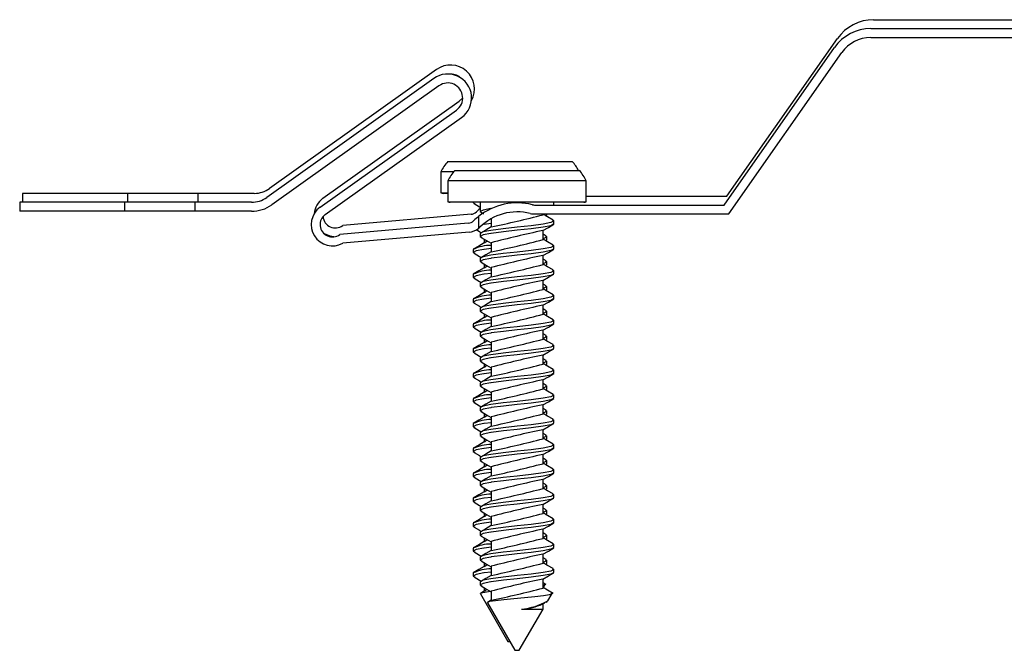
# Model space of a CAD drawing. Header units: inches. Extents: x 0.5 to 19.2, y -4 to 10.7.
# Tile 2 of 13: x 6.2 to 7.3, y -4 to -3.3. Entities that reach past the tile are written whole.
import ezdxf

# ---------------------------------------------------------------- set-up
doc = ezdxf.new("R2010")
doc.units = ezdxf.units.IN
doc.header["$MEASUREMENT"] = 0

msp = doc.modelspace()

# ---------------------------------------------------------------- linework, layer by layer
at = {"color": 7, "linetype": 'Continuous', "lineweight": 25}
for p, q in [((7.15516622, -3.30987118), (8.35004811, -3.30987118)), ((7.15197181, -3.31987118), (8.3468537, -3.31987118)), ((6.99162965, -3.50672158), (7.11472462, -3.33092375)), ((7.15197181, -3.32987118), (8.3468537, -3.32987118)), ((6.98843524, -3.51672158), (7.11153021, -3.34092375)), ((6.99364091, -3.52672158), (7.11972173, -3.34665951)), ((6.66787276, -3.36546508), (6.48160248, -3.49825028)), ((6.66467835, -3.37546508), (6.47840807, -3.50825028)), ((6.67048306, -3.38360789), (6.48421278, -3.51639309)), ((6.54113211, -3.50919166), (6.69310268, -3.40085745)), ((6.69310268, -3.40085745), (6.69692713, -3.39706717)), ((6.5379377, -3.51919166), (6.68990827, -3.41085745)), ((6.54374241, -3.52733447), (6.69571298, -3.41900026)), ((6.680342, -3.46820486), (6.81915152, -3.46820486)), ((6.67263947, -3.47978071), (6.67263947, -3.50310876)), ((6.68673852, -3.47978071), (6.67263947, -3.47978071)), ((6.68816114, -3.47820486), (6.82697066, -3.47820486)), ((6.68045862, -3.48978071), (6.68045862, -3.51310876)), ((6.83467319, -3.48978071), (6.68045862, -3.48978071)), ((6.83467319, -3.51310876), (6.83467319, -3.48978071)), ((6.20615047, -3.50370486), (6.20615047, -3.51370486)), ((6.3230796, -3.50370486), (6.20615047, -3.50370486)), ((6.3230796, -3.50370486), (6.3230796, -3.51370486)), ((6.40181976, -3.50370486), (6.3230796, -3.50370486)), ((6.40181976, -3.51370486), (6.40181976, -3.50370486)), ((6.46455401, -3.50370486), (6.40181976, -3.50370486)), ((6.67263947, -3.50310876), (6.68045862, -3.50310876)), ((6.68045862, -3.50370486), (6.67524676, -3.50370486)), ((6.68045862, -3.51310876), (6.83467319, -3.51310876)), ((6.83467319, -3.50672158), (6.99162965, -3.50672158)), ((6.20295606, -3.51370486), (6.20295606, -3.52370486)), ((6.31988519, -3.51370486), (6.20295606, -3.51370486)), ((6.31988519, -3.52370486), (6.20295606, -3.52370486)), ((6.31988519, -3.51370486), (6.31988519, -3.52370486)), ((6.39862535, -3.51370486), (6.31988519, -3.51370486)), ((6.39862535, -3.52370486), (6.31988519, -3.52370486)), ((6.39862535, -3.52370486), (6.39862535, -3.51370486)), ((6.4613596, -3.51370486), (6.39862535, -3.51370486)), ((6.4613596, -3.52370486), (6.39862535, -3.52370486)), ((6.83206589, -3.51370486), (6.6830659, -3.51370486)), ((6.70874676, -3.51370486), (6.70874676, -3.51412153)), ((6.7165659, -3.51370486), (6.7165659, -3.52064931)), ((6.7165659, -3.52064931), (6.7165659, -3.52412153)), ((6.77710548, -3.51672158), (6.98843524, -3.51672158)), ((6.7985659, -3.51672158), (6.7985659, -3.51370486)), ((6.70630289, -3.52707984), (6.56313718, -3.53962768)), ((6.71476708, -3.54263525), (6.71476708, -3.52930374)), ((6.71737719, -3.52503796), (6.72007278, -3.52662739)), ((6.7285659, -3.53205594), (6.7285659, -3.54119677)), ((6.77710548, -3.52672158), (6.99364091, -3.52672158)), ((6.7865659, -3.52760999), (6.7865659, -3.52672158)), ((6.78967338, -3.52884655), (6.79069325, -3.52824687)), ((6.79074676, -3.52801042), (6.79074676, -3.52672158)), ((6.7985659, -3.53801042), (6.7985659, -3.5345382)), ((6.70310847, -3.53707984), (6.55994277, -3.54962768)), ((6.7865659, -3.55538777), (6.7865659, -3.54527333)), ((6.70398158, -3.54704165), (6.56322334, -3.55937849)), ((6.7165659, -3.54842709), (6.7165659, -3.55189931)), ((6.72074676, -3.55480258), (6.72074676, -3.55897455)), ((6.78995929, -3.55141297), (6.7865659, -3.5494121)), ((6.78967338, -3.55662432), (6.79069325, -3.55602465)), ((6.79074676, -3.5557882), (6.79074676, -3.55231598)), ((6.70874676, -3.56620486), (6.70874676, -3.56967709)), ((6.7285659, -3.55882751), (6.7285659, -3.56897455)), ((6.7985659, -3.5657882), (6.7985659, -3.56231598)), ((6.7165659, -3.57620486), (6.7165659, -3.57967709)), ((6.7865659, -3.58316555), (6.7865659, -3.57305111)), ((6.78995929, -3.57919075), (6.7865659, -3.57718987)), ((6.72074676, -3.58258035), (6.72074676, -3.58675233)), ((6.7285659, -3.58660529), (6.7285659, -3.59675233)), ((6.78967338, -3.5844021), (6.79069325, -3.58380243)), ((6.79074676, -3.58356598), (6.79074676, -3.58009375)), ((6.7985659, -3.59356598), (6.7985659, -3.59009375)), ((6.70874676, -3.59398264), (6.70874676, -3.59745486)), ((6.7865659, -3.61094333), (6.7865659, -3.60082889)), ((6.7165659, -3.60398264), (6.7165659, -3.60745486)), ((6.72074676, -3.61035813), (6.72074676, -3.6145301)), ((6.78995929, -3.60696852), (6.7865659, -3.60496765)), ((6.78967338, -3.61217988), (6.79069325, -3.6115802)), ((6.79074676, -3.61134375), (6.79074676, -3.60787153)), ((6.70874676, -3.62176042), (6.70874676, -3.62523264)), ((6.7285659, -3.61438307), (6.7285659, -3.6245301)), ((6.7985659, -3.62134375), (6.7985659, -3.61787153)), ((6.7165659, -3.63176042), (6.7165659, -3.63523264)), ((6.7865659, -3.63872111), (6.7865659, -3.62860667)), ((6.78995929, -3.6347463), (6.7865659, -3.63274543)), ((6.72074676, -3.63813591), (6.72074676, -3.64230788)), ((6.7285659, -3.64216084), (6.7285659, -3.65230788)), ((6.78967338, -3.63995766), (6.79069325, -3.63935798)), ((6.79074676, -3.63912153), (6.79074676, -3.63564931)), ((6.70874676, -3.6495382), (6.70874676, -3.65301042)), ((6.7985659, -3.64912153), (6.7985659, -3.64564931)), ((6.7165659, -3.6595382), (6.7165659, -3.66301042)), ((6.72074676, -3.66591369), (6.72074676, -3.67008566)), ((6.7865659, -3.66649888), (6.7865659, -3.65638445)), ((6.78995929, -3.66252408), (6.7865659, -3.66052321)), ((6.79074676, -3.66689931), (6.79074676, -3.66342709)), ((6.70874676, -3.67731598), (6.70874676, -3.6807882)), ((6.7285659, -3.66993862), (6.7285659, -3.68008566)), ((6.78967338, -3.66773544), (6.79069325, -3.66713576)), ((6.7985659, -3.67689931), (6.7985659, -3.67342709)), ((6.7165659, -3.68731598), (6.7165659, -3.6907882)), ((6.7865659, -3.69427666), (6.7865659, -3.68416222)), ((6.78995929, -3.69030186), (6.7865659, -3.68830098)), ((6.72074676, -3.69369146), (6.72074676, -3.69786344)), ((6.7285659, -3.6977164), (6.7285659, -3.70786344)), ((6.78967338, -3.69551321), (6.79069325, -3.69491354)), ((6.79074676, -3.69467709), (6.79074676, -3.69120486)), ((6.70874676, -3.70509375), (6.70874676, -3.70856598)), ((6.7985659, -3.70467709), (6.7985659, -3.70120486)), ((6.7165659, -3.71509375), (6.7165659, -3.71856598)), ((6.72074676, -3.72146924), (6.72074676, -3.72564121)), ((6.7865659, -3.72205444), (6.7865659, -3.71194)), ((6.78995929, -3.71807964), (6.7865659, -3.71607876)), ((6.79074676, -3.72245486), (6.79074676, -3.71898264)), ((6.70874676, -3.73287153), (6.70874676, -3.73634375)), ((6.7285659, -3.72549418), (6.7285659, -3.73564121)), ((6.78967338, -3.72329099), (6.79069325, -3.72269131)), ((6.7985659, -3.73245486), (6.7985659, -3.72898264)), ((6.7165659, -3.74287153), (6.7165659, -3.74634375)), ((6.7865659, -3.74983222), (6.7865659, -3.73971778)), ((6.78995929, -3.74585741), (6.7865659, -3.74385654)), ((6.72074676, -3.74924702), (6.72074676, -3.75341899)), ((6.7285659, -3.75327196), (6.7285659, -3.76341899)), ((6.78967338, -3.75106877), (6.79069325, -3.75046909)), ((6.79074676, -3.75023264), (6.79074676, -3.74676042)), ((6.70874676, -3.76064931), (6.70874676, -3.76412153)), ((6.7985659, -3.76023264), (6.7985659, -3.75676042)), ((6.7165659, -3.77064931), (6.7165659, -3.77412153)), ((6.7865659, -3.77760999), (6.7865659, -3.76749556)), ((6.78995929, -3.77363519), (6.7865659, -3.77163432)), ((6.79074676, -3.77801042), (6.79074676, -3.7745382)), ((6.72074676, -3.7770248), (6.72074676, -3.78119677)), ((6.7285659, -3.78104973), (6.7285659, -3.79119677)), ((6.78967338, -3.77884655), (6.79069325, -3.77824687)), ((6.7985659, -3.78801042), (6.7985659, -3.7845382)), ((6.70874676, -3.78842709), (6.70874676, -3.79189931)), ((6.7165659, -3.79842709), (6.7165659, -3.80189931)), ((6.7865659, -3.80538777), (6.7865659, -3.79527333)), ((6.72074676, -3.80480258), (6.72074676, -3.80897455)), ((6.7285659, -3.80882751), (6.7285659, -3.81897455)), ((6.78995929, -3.80141297), (6.7865659, -3.7994121)), ((6.78967338, -3.80662432), (6.79069325, -3.80602465)), ((6.79074676, -3.8057882), (6.79074676, -3.80231598)), ((6.70874676, -3.81620486), (6.70874676, -3.81967709)), ((6.7985659, -3.8157882), (6.7985659, -3.81231598)), ((6.7165659, -3.82620486), (6.7165659, -3.82967709)), ((6.7865659, -3.83316555), (6.7865659, -3.82305111)), ((6.78995929, -3.82919075), (6.7865659, -3.82718987)), ((6.79074676, -3.83356598), (6.79074676, -3.83009375)), ((6.72074676, -3.83258035), (6.72074676, -3.83675233)), ((6.7285659, -3.83660529), (6.7285659, -3.84675233)), ((6.78967338, -3.8344021), (6.79069325, -3.83380243)), ((6.7985659, -3.84356598), (6.7985659, -3.84009375)), ((6.70874676, -3.84398264), (6.70874676, -3.84745486)), ((6.7865659, -3.86094333), (6.7865659, -3.85082889)), ((6.7165659, -3.85398264), (6.7165659, -3.85745486)), ((6.72074676, -3.86035813), (6.72074676, -3.8645301)), ((6.7285659, -3.86438307), (6.7285659, -3.8745301)), ((6.78995929, -3.85696852), (6.7865659, -3.85496765)), ((6.78967338, -3.86217988), (6.79069325, -3.8615802)), ((6.79074676, -3.86134375), (6.79074676, -3.85787153)), ((6.70874676, -3.87176042), (6.70874676, -3.87523264)), ((6.7985659, -3.87134375), (6.7985659, -3.86787153)), ((6.7165659, -3.88176042), (6.7165659, -3.88523264)), ((6.7865659, -3.88872111), (6.7865659, -3.87860667)), ((6.78995929, -3.8847463), (6.7865659, -3.88274543)), ((6.79074676, -3.88912153), (6.79074676, -3.88564931)), ((6.72074676, -3.88813591), (6.72074676, -3.89230788)), ((6.7285659, -3.89216084), (6.7285659, -3.90230788)), ((6.78967338, -3.88995766), (6.79069325, -3.88935798)), ((6.7985659, -3.89912153), (6.7985659, -3.89564931)), ((6.70874676, -3.8995382), (6.70874676, -3.90301042)), ((6.7865659, -3.91649888), (6.7865659, -3.90638445)), ((6.7165659, -3.9095382), (6.7165659, -3.91301042)), ((6.72074676, -3.91591369), (6.72074676, -3.92008566)), ((6.78995929, -3.91252408), (6.7865659, -3.91052321)), ((6.78967338, -3.91773544), (6.79069325, -3.91713576)), ((6.79074676, -3.91689931), (6.79074676, -3.91342709)), ((6.70874676, -3.92731598), (6.70874676, -3.9307882)), ((6.7285659, -3.91993862), (6.7285659, -3.93008566)), ((6.7985659, -3.92689931), (6.7985659, -3.92342709)), ((6.7165659, -3.93731598), (6.7165659, -3.9407882)), ((6.7865659, -3.94427666), (6.7865659, -3.93416222)), ((6.78995929, -3.94030186), (6.7865659, -3.93830098)), ((6.78682226, -3.94381835), (6.78890787, -3.94020595)), ((6.71669032, -3.95077956), (6.74724676, -4.00370486)), ((6.72083037, -3.94781425), (6.71676164, -3.95020777)), ((6.72074676, -3.94369146), (6.72074676, -3.94786344)), ((6.7285659, -3.9477164), (6.7285659, -3.95786344)), ((6.79187056, -3.95861759), (6.79672702, -3.95020595)), ((6.72450947, -3.96077956), (6.7550659, -4.01370486)), ((6.72864951, -3.95781425), (6.72458078, -3.96020777)), ((6.78645864, -3.96200311), (6.78843942, -3.96083775)), ((6.7865659, -3.96780552), (6.7865659, -3.96194)), ((6.79014137, -3.95983643), (6.79120358, -3.9592115)), ((6.7600659, -4.01370486), (6.7865659, -3.96780552)), ((6.76268585, -3.96780552), (6.7865659, -3.96780552)), ((6.74724676, -4.00370486), (6.7492924, -4.00370486)), ((6.7550659, -4.01370486), (6.7600659, -4.01370486))]:
    msp.add_line(p, q, dxfattribs=at)
at = {"color": 7, "linetype": 'Continuous', "lineweight": 25, "flags": 128}
for points in [[(6.70948831, -3.51370486), (6.70874676, -3.51412153), (6.71037522, -3.51503654)], [(6.70955805, -3.51503796), (6.71567543, -3.51864503), (6.7165659, -3.5191745)], [(6.7288401, -3.52064931), (6.72844252, -3.52071053), (6.71974898, -3.522333), (6.7165659, -3.52412153), (6.71819436, -3.52503654)], [(6.79696123, -3.53363655), (6.7985659, -3.5345382), (6.79538283, -3.53632672), (6.78668929, -3.53794919), (6.77314695, -3.53978531), (6.7575659, -3.54148264), (6.74198485, -3.54317997), (6.72844252, -3.54501609), (6.71974898, -3.54663856), (6.7165659, -3.54842709)], [(6.79777843, -3.53363519), (6.79166378, -3.53002975), (6.7865659, -3.52699929)], [(6.71186459, -3.54417577), (6.71567543, -3.54642281), (6.71766742, -3.54760723)], [(6.79814247, -3.53824834), (6.79538283, -3.53979895), (6.78668929, -3.54142142), (6.77314695, -3.54325753), (6.7575659, -3.54495486), (6.74224785, -3.54662044), (6.7288401, -3.54842709), (6.72844252, -3.54848831), (6.71974898, -3.55011078), (6.7165659, -3.55189931), (6.71819436, -3.55281432)], [(6.72864951, -3.54114759), (6.72262645, -3.54469077), (6.71660155, -3.54823408)], [(6.7285659, -3.53741043), (6.72102096, -3.53842709), (6.72065411, -3.53848358)], [(6.78645864, -3.54533644), (6.79248365, -3.54179173), (6.79851239, -3.53824687)], [(6.55312214, -3.55226518), (6.54899175, -3.55157963), (6.54266746, -3.54892552)], [(6.71737719, -3.55281574), (6.72349457, -3.55642281), (6.7285659, -3.5594382)], [(6.72108975, -3.55900419), (6.7229982, -3.55748813), (6.724583, -3.55706998)], [(6.78914209, -3.55141433), (6.79074676, -3.55231598), (6.78756368, -3.5541045), (6.7865659, -3.55429072)], [(6.79777843, -3.56141297), (6.79166378, -3.55780753), (6.7865659, -3.55477707)], [(6.7285659, -3.56518821), (6.72102096, -3.56620486), (6.72062337, -3.56626609), (6.71192983, -3.56788856), (6.70874676, -3.56967709), (6.71037522, -3.57059209)], [(6.72083037, -3.55892536), (6.71480731, -3.56246855), (6.7087824, -3.56601186)], [(6.79696123, -3.56141433), (6.7985659, -3.56231598), (6.79538283, -3.5641045), (6.78668929, -3.56572697), (6.77314695, -3.56756309), (6.7575659, -3.56926042), (6.74198485, -3.57095775), (6.72844252, -3.57279387), (6.71974898, -3.57441634), (6.7165659, -3.57620486)], [(6.79814247, -3.56602612), (6.79538283, -3.56757672), (6.78668929, -3.56919919), (6.77314695, -3.57103531), (6.7575659, -3.57273264), (6.74224785, -3.57439821), (6.7288401, -3.57620486), (6.72844252, -3.57626609), (6.71974898, -3.57788856), (6.7165659, -3.57967709), (6.71819436, -3.58059209)], [(6.78645864, -3.57311422), (6.79248365, -3.56956951), (6.79851239, -3.56602465)], [(6.70955805, -3.57059351), (6.71567543, -3.57420058), (6.71766742, -3.57538501)], [(6.72864951, -3.56892536), (6.72262645, -3.57246855), (6.71660155, -3.57601186)], [(6.72083037, -3.58670314), (6.71480731, -3.59024633), (6.7087824, -3.59378964)], [(6.79696123, -3.58919211), (6.7985659, -3.59009375), (6.79538283, -3.59188228), (6.78668929, -3.59350475), (6.77314695, -3.59534086), (6.7575659, -3.5970382), (6.74198485, -3.59873553), (6.72844252, -3.60057164), (6.71974898, -3.60219411), (6.7165659, -3.60398264)], [(6.71737719, -3.58059351), (6.72349457, -3.58420058), (6.7285659, -3.58721598)], [(6.72108975, -3.58678197), (6.7229982, -3.58526591), (6.724583, -3.58484775)], [(6.78914209, -3.57919211), (6.79074676, -3.58009375), (6.78756368, -3.58188228), (6.7865659, -3.5820685)], [(6.79777843, -3.58919075), (6.79166378, -3.58558531), (6.7865659, -3.58255485)], [(6.7285659, -3.59296599), (6.72102096, -3.59398264), (6.72062337, -3.59404387), (6.71192983, -3.59566634), (6.70874676, -3.59745486), (6.71037522, -3.59836987)], [(6.70955805, -3.59837129), (6.71567543, -3.60197836), (6.71766742, -3.60316279)], [(6.79814247, -3.5938039), (6.79538283, -3.5953545), (6.78668929, -3.59697697), (6.77314695, -3.59881309), (6.7575659, -3.60051042), (6.74224785, -3.60217599), (6.7288401, -3.60398264), (6.72844252, -3.60404387), (6.71974898, -3.60566634), (6.7165659, -3.60745486), (6.71819436, -3.60836987)], [(6.72864951, -3.59670314), (6.72262645, -3.60024633), (6.71660155, -3.60378964)], [(6.78645864, -3.600892), (6.79248365, -3.59734728), (6.79851239, -3.59380243)], [(6.71737719, -3.60837129), (6.72349457, -3.61197836), (6.7285659, -3.61499375)], [(6.78914209, -3.60696989), (6.79074676, -3.60787153), (6.78756368, -3.60966006), (6.7865659, -3.60984627)], [(6.79777843, -3.61696852), (6.79166378, -3.61336308), (6.7865659, -3.61033262)], [(6.7285659, -3.62074376), (6.72102096, -3.62176042), (6.72062337, -3.62182164), (6.71192983, -3.62344411), (6.70874676, -3.62523264), (6.71037522, -3.62614765)], [(6.72083037, -3.61448092), (6.71480731, -3.61802411), (6.7087824, -3.62156742)], [(6.79696123, -3.61696989), (6.7985659, -3.61787153), (6.79538283, -3.61966006), (6.78668929, -3.62128253), (6.77314695, -3.62311864), (6.7575659, -3.62481598), (6.74198485, -3.62651331), (6.72844252, -3.62834942), (6.71974898, -3.62997189), (6.7165659, -3.63176042)], [(6.79814247, -3.62158168), (6.79538283, -3.62313228), (6.78668929, -3.62475475), (6.77314695, -3.62659086), (6.7575659, -3.6282882), (6.74224785, -3.62995377), (6.7288401, -3.63176042), (6.72844252, -3.63182164), (6.71974898, -3.63344411), (6.7165659, -3.63523264), (6.71819436, -3.63614765)], [(6.72108975, -3.61455975), (6.7229982, -3.61304369), (6.724583, -3.61262553)], [(6.78645864, -3.62866977), (6.79248365, -3.62512506), (6.79851239, -3.6215802)], [(6.70955805, -3.62614907), (6.71567543, -3.62975614), (6.71766742, -3.63094057)], [(6.72864951, -3.62448092), (6.72262645, -3.62802411), (6.71660155, -3.63156742)], [(6.72083037, -3.6422587), (6.71480731, -3.64580189), (6.7087824, -3.6493452)], [(6.79696123, -3.64474767), (6.7985659, -3.64564931), (6.79538283, -3.64743784), (6.78668929, -3.64906031), (6.77314695, -3.65089642), (6.7575659, -3.65259375), (6.74198485, -3.65429109), (6.72844252, -3.6561272), (6.71974898, -3.65774967), (6.7165659, -3.6595382)], [(6.71737719, -3.63614907), (6.72349457, -3.63975614), (6.7285659, -3.64277153)], [(6.72108975, -3.64233753), (6.7229982, -3.64082147), (6.724583, -3.64040331)], [(6.78914209, -3.63474767), (6.79074676, -3.63564931), (6.78756368, -3.63743784), (6.7865659, -3.63762405)], [(6.79777843, -3.6447463), (6.79166378, -3.64114086), (6.7865659, -3.6381104)], [(6.7285659, -3.64852154), (6.72102096, -3.6495382), (6.72062337, -3.64959942), (6.71192983, -3.65122189), (6.70874676, -3.65301042), (6.71037522, -3.65392543)], [(6.70955805, -3.65392685), (6.71567543, -3.65753392), (6.71766742, -3.65871835)], [(6.79814247, -3.64935945), (6.79538283, -3.65091006), (6.78668929, -3.65253253), (6.77314695, -3.65436864), (6.7575659, -3.65606598), (6.74224785, -3.65773155), (6.7288401, -3.6595382), (6.72844252, -3.65959942), (6.71974898, -3.66122189), (6.7165659, -3.66301042), (6.71819436, -3.66392543)], [(6.72864951, -3.6522587), (6.72262645, -3.65580189), (6.71660155, -3.6593452)], [(6.78645864, -3.65644755), (6.79248365, -3.65290284), (6.79851239, -3.64935798)], [(6.71737719, -3.66392685), (6.72349457, -3.66753392), (6.7285659, -3.67054931)], [(6.78914209, -3.66252544), (6.79074676, -3.66342709), (6.78756368, -3.66521561), (6.7865659, -3.66540183)], [(6.79777843, -3.67252408), (6.79166378, -3.66891864), (6.7865659, -3.66588818)], [(6.7285659, -3.67629932), (6.72102096, -3.67731598), (6.72062337, -3.6773772), (6.71192983, -3.67899967), (6.70874676, -3.6807882), (6.71037522, -3.68170321)], [(6.72083037, -3.67003647), (6.71480731, -3.67357966), (6.7087824, -3.67712297)], [(6.79696123, -3.67252544), (6.7985659, -3.67342709), (6.79538283, -3.67521561), (6.78668929, -3.67683808), (6.77314695, -3.6786742), (6.7575659, -3.68037153), (6.74198485, -3.68206886), (6.72844252, -3.68390498), (6.71974898, -3.68552745), (6.7165659, -3.68731598)], [(6.79814247, -3.67713723), (6.79538283, -3.67868784), (6.78668929, -3.68031031), (6.77314695, -3.68214642), (6.7575659, -3.68384375), (6.74224785, -3.68550933), (6.7288401, -3.68731598), (6.72844252, -3.6873772), (6.71974898, -3.68899967), (6.7165659, -3.6907882), (6.71819436, -3.69170321)], [(6.72108975, -3.6701153), (6.7229982, -3.66859924), (6.724583, -3.66818109)], [(6.78645864, -3.68422533), (6.79248365, -3.68068062), (6.79851239, -3.67713576)], [(6.70955805, -3.68170463), (6.71567543, -3.68531169), (6.71766742, -3.68649612)], [(6.72864951, -3.68003647), (6.72262645, -3.68357966), (6.71660155, -3.68712297)], [(6.72083037, -3.69781425), (6.71480731, -3.70135744), (6.7087824, -3.70490075)], [(6.71737719, -3.69170463), (6.72349457, -3.69531169), (6.7285659, -3.69832709)], [(6.72108975, -3.69789308), (6.7229982, -3.69637702), (6.724583, -3.69595887)], [(6.78914209, -3.69030322), (6.79074676, -3.69120486), (6.78756368, -3.69299339), (6.7865659, -3.69317961)], [(6.79777843, -3.70030186), (6.79166378, -3.69669642), (6.7865659, -3.69366596)], [(6.7285659, -3.7040771), (6.72102096, -3.70509375), (6.72062337, -3.70515498), (6.71192983, -3.70677745), (6.70874676, -3.70856598), (6.71037522, -3.70948098)], [(6.70955805, -3.7094824), (6.71567543, -3.71308947), (6.71766742, -3.7142739)], [(6.79696123, -3.70030322), (6.7985659, -3.70120486), (6.79538283, -3.70299339), (6.78668929, -3.70461586), (6.77314695, -3.70645198), (6.7575659, -3.70814931), (6.74198485, -3.70984664), (6.72844252, -3.71168276), (6.71974898, -3.71330523), (6.7165659, -3.71509375)], [(6.79814247, -3.70491501), (6.79538283, -3.70646561), (6.78668929, -3.70808808), (6.77314695, -3.7099242), (6.7575659, -3.71162153), (6.74224785, -3.7132871), (6.7288401, -3.71509375), (6.72844252, -3.71515498), (6.71974898, -3.71677745), (6.7165659, -3.71856598), (6.71819436, -3.71948098)], [(6.72864951, -3.70781425), (6.72262645, -3.71135744), (6.71660155, -3.71490075)], [(6.78645864, -3.71200311), (6.79248365, -3.70845839), (6.79851239, -3.70491354)], [(6.71737719, -3.7194824), (6.72349457, -3.72308947), (6.7285659, -3.72610487)], [(6.78914209, -3.718081), (6.79074676, -3.71898264), (6.78756368, -3.72077117), (6.7865659, -3.72095738)], [(6.79777843, -3.72807964), (6.79166378, -3.7244742), (6.7865659, -3.72144373)], [(6.7285659, -3.73185487), (6.72102096, -3.73287153), (6.72062337, -3.73293276), (6.71192983, -3.73455523), (6.70874676, -3.73634375), (6.71037522, -3.73725876)], [(6.72083037, -3.72559203), (6.71480731, -3.72913522), (6.7087824, -3.73267853)], [(6.79696123, -3.728081), (6.7985659, -3.72898264), (6.79538283, -3.73077117), (6.78668929, -3.73239364), (6.77314695, -3.73422975), (6.7575659, -3.73592709), (6.74198485, -3.73762442), (6.72844252, -3.73946053), (6.71974898, -3.741083), (6.7165659, -3.74287153)], [(6.79814247, -3.73269279), (6.79538283, -3.73424339), (6.78668929, -3.73586586), (6.77314695, -3.73770198), (6.7575659, -3.73939931), (6.74224785, -3.74106488), (6.7288401, -3.74287153), (6.72844252, -3.74293276), (6.71974898, -3.74455523), (6.7165659, -3.74634375), (6.71819436, -3.74725876)], [(6.72108975, -3.72567086), (6.7229982, -3.7241548), (6.724583, -3.72373664)], [(6.78645864, -3.73978089), (6.79248365, -3.73623617), (6.79851239, -3.73269131)], [(6.70955805, -3.73726018), (6.71567543, -3.74086725), (6.71766742, -3.74205168)], [(6.72864951, -3.73559203), (6.72262645, -3.73913522), (6.71660155, -3.74267853)], [(6.72083037, -3.75336981), (6.71480731, -3.756913), (6.7087824, -3.76045631)], [(6.71737719, -3.74726018), (6.72349457, -3.75086725), (6.7285659, -3.75388264)], [(6.72108975, -3.75344864), (6.7229982, -3.75193258), (6.724583, -3.75151442)], [(6.78914209, -3.74585878), (6.79074676, -3.74676042), (6.78756368, -3.74854895), (6.7865659, -3.74873516)], [(6.79777843, -3.75585741), (6.79166378, -3.75225197), (6.7865659, -3.74922151)], [(6.7285659, -3.75963265), (6.72102096, -3.76064931), (6.72062337, -3.76071053), (6.71192983, -3.762333), (6.70874676, -3.76412153), (6.71037522, -3.76503654)], [(6.70955805, -3.76503796), (6.71567543, -3.76864503), (6.71766742, -3.76982946)], [(6.79696123, -3.75585878), (6.7985659, -3.75676042), (6.79538283, -3.75854895), (6.78668929, -3.76017142), (6.77314695, -3.76200753), (6.7575659, -3.76370486), (6.74198485, -3.7654022), (6.72844252, -3.76723831), (6.71974898, -3.76886078), (6.7165659, -3.77064931)], [(6.79814247, -3.76047056), (6.79538283, -3.76202117), (6.78668929, -3.76364364), (6.77314695, -3.76547975), (6.7575659, -3.76717709), (6.74224785, -3.76884266), (6.7288401, -3.77064931), (6.72844252, -3.77071053), (6.71974898, -3.772333), (6.7165659, -3.77412153), (6.71819436, -3.77503654)], [(6.72864951, -3.76336981), (6.72262645, -3.766913), (6.71660155, -3.77045631)], [(6.78645864, -3.76755866), (6.79248365, -3.76401395), (6.79851239, -3.76046909)], [(6.71737719, -3.77503796), (6.72349457, -3.77864503), (6.7285659, -3.78166042)], [(6.78914209, -3.77363655), (6.79074676, -3.7745382), (6.78756368, -3.77632672), (6.7865659, -3.77651294)], [(6.7285659, -3.78741043), (6.72102096, -3.78842709), (6.72062337, -3.78848831), (6.71192983, -3.79011078), (6.70874676, -3.79189931), (6.71037522, -3.79281432)], [(6.72083037, -3.78114759), (6.71480731, -3.78469077), (6.7087824, -3.78823408)], [(6.79696123, -3.78363655), (6.7985659, -3.7845382), (6.79538283, -3.78632672), (6.78668929, -3.78794919), (6.77314695, -3.78978531), (6.7575659, -3.79148264), (6.74198485, -3.79317997), (6.72844252, -3.79501609), (6.71974898, -3.79663856), (6.7165659, -3.79842709)], [(6.72108975, -3.78122641), (6.7229982, -3.77971036), (6.724583, -3.7792922)], [(6.79777843, -3.78363519), (6.79166378, -3.78002975), (6.7865659, -3.77699929)], [(6.70955805, -3.79281574), (6.71567543, -3.79642281), (6.71766742, -3.79760723)], [(6.79814247, -3.78824834), (6.79538283, -3.78979895), (6.78668929, -3.79142142), (6.77314695, -3.79325753), (6.7575659, -3.79495486), (6.74224785, -3.79662044), (6.7288401, -3.79842709), (6.72844252, -3.79848831), (6.71974898, -3.80011078), (6.7165659, -3.80189931), (6.71819436, -3.80281432)], [(6.72864951, -3.79114759), (6.72262645, -3.79469077), (6.71660155, -3.79823408)], [(6.78645864, -3.79533644), (6.79248365, -3.79179173), (6.79851239, -3.78824687)], [(6.72083037, -3.80892536), (6.71480731, -3.81246855), (6.7087824, -3.81601186)], [(6.71737719, -3.80281574), (6.72349457, -3.80642281), (6.7285659, -3.8094382)], [(6.72108975, -3.80900419), (6.7229982, -3.80748813), (6.724583, -3.80706998)], [(6.78914209, -3.80141433), (6.79074676, -3.80231598), (6.78756368, -3.8041045), (6.7865659, -3.80429072)], [(6.79777843, -3.81141297), (6.79166378, -3.80780753), (6.7865659, -3.80477707)], [(6.7285659, -3.81518821), (6.72102096, -3.81620486), (6.72062337, -3.81626609), (6.71192983, -3.81788856), (6.70874676, -3.81967709), (6.71037522, -3.82059209)], [(6.70955805, -3.82059351), (6.71567543, -3.82420058), (6.71766742, -3.82538501)], [(6.79696123, -3.81141433), (6.7985659, -3.81231598), (6.79538283, -3.8141045), (6.78668929, -3.81572697), (6.77314695, -3.81756309), (6.7575659, -3.81926042), (6.74198485, -3.82095775), (6.72844252, -3.82279387), (6.71974898, -3.82441634), (6.7165659, -3.82620486)], [(6.79814247, -3.81602612), (6.79538283, -3.81757672), (6.78668929, -3.81919919), (6.77314695, -3.82103531), (6.7575659, -3.82273264), (6.74224785, -3.82439821), (6.7288401, -3.82620486), (6.72844252, -3.82626609), (6.71974898, -3.82788856), (6.7165659, -3.82967709), (6.71819436, -3.83059209)], [(6.72864951, -3.81892536), (6.72262645, -3.82246855), (6.71660155, -3.82601186)], [(6.78645864, -3.82311422), (6.79248365, -3.81956951), (6.79851239, -3.81602465)], [(6.71737719, -3.83059351), (6.72349457, -3.83420058), (6.7285659, -3.83721598)], [(6.78914209, -3.82919211), (6.79074676, -3.83009375), (6.78756368, -3.83188228), (6.7865659, -3.8320685)], [(6.72083037, -3.83670314), (6.71480731, -3.84024633), (6.7087824, -3.84378964)], [(6.79696123, -3.83919211), (6.7985659, -3.84009375), (6.79538283, -3.84188228), (6.78668929, -3.84350475), (6.77314695, -3.84534086), (6.7575659, -3.8470382), (6.74198485, -3.84873553), (6.72844252, -3.85057164), (6.71974898, -3.85219411), (6.7165659, -3.85398264)], [(6.72108975, -3.83678197), (6.7229982, -3.83526591), (6.724583, -3.83484775)], [(6.79777843, -3.83919075), (6.79166378, -3.83558531), (6.7865659, -3.83255485)], [(6.7285659, -3.84296599), (6.72102096, -3.84398264), (6.72062337, -3.84404387), (6.71192983, -3.84566634), (6.70874676, -3.84745486), (6.71037522, -3.84836987)], [(6.70955805, -3.84837129), (6.71567543, -3.85197836), (6.71766742, -3.85316279)], [(6.79814247, -3.8438039), (6.79538283, -3.8453545), (6.78668929, -3.84697697), (6.77314695, -3.84881309), (6.7575659, -3.85051042), (6.74224785, -3.85217599), (6.7288401, -3.85398264), (6.72844252, -3.85404387), (6.71974898, -3.85566634), (6.7165659, -3.85745486), (6.71819436, -3.85836987)], [(6.72864951, -3.84670314), (6.72262645, -3.85024633), (6.71660155, -3.85378964)], [(6.78645864, -3.850892), (6.79248365, -3.84734728), (6.79851239, -3.84380243)], [(6.72083037, -3.86448092), (6.71480731, -3.86802411), (6.7087824, -3.87156742)], [(6.71737719, -3.85837129), (6.72349457, -3.86197836), (6.7285659, -3.86499375)], [(6.72108975, -3.86455975), (6.7229982, -3.86304369), (6.724583, -3.86262553)], [(6.78914209, -3.85696989), (6.79074676, -3.85787153), (6.78756368, -3.85966006), (6.7865659, -3.85984627)], [(6.79777843, -3.86696852), (6.79166378, -3.86336308), (6.7865659, -3.86033262)], [(6.7285659, -3.87074376), (6.72102096, -3.87176042), (6.72062337, -3.87182164), (6.71192983, -3.87344411), (6.70874676, -3.87523264), (6.71037522, -3.87614765)], [(6.79696123, -3.86696989), (6.7985659, -3.86787153), (6.79538283, -3.86966006), (6.78668929, -3.87128253), (6.77314695, -3.87311864), (6.7575659, -3.87481598), (6.74198485, -3.87651331), (6.72844252, -3.87834942), (6.71974898, -3.87997189), (6.7165659, -3.88176042)], [(6.79814247, -3.87158168), (6.79538283, -3.87313228), (6.78668929, -3.87475475), (6.77314695, -3.87659086), (6.7575659, -3.8782882), (6.74224785, -3.87995377), (6.7288401, -3.88176042), (6.72844252, -3.88182164), (6.71974898, -3.88344411), (6.7165659, -3.88523264), (6.71819436, -3.88614765)], [(6.72864951, -3.87448092), (6.72262645, -3.87802411), (6.71660155, -3.88156742)], [(6.78645864, -3.87866977), (6.79248365, -3.87512506), (6.79851239, -3.8715802)], [(6.70955805, -3.87614907), (6.71567543, -3.87975614), (6.71766742, -3.88094057)], [(6.71737719, -3.88614907), (6.72349457, -3.88975614), (6.7285659, -3.89277153)], [(6.78914209, -3.88474767), (6.79074676, -3.88564931), (6.78756368, -3.88743784), (6.7865659, -3.88762405)], [(6.72083037, -3.8922587), (6.71480731, -3.89580189), (6.7087824, -3.8993452)], [(6.79696123, -3.89474767), (6.7985659, -3.89564931), (6.79538283, -3.89743784), (6.78668929, -3.89906031), (6.77314695, -3.90089642), (6.7575659, -3.90259375), (6.74198485, -3.90429109), (6.72844252, -3.9061272), (6.71974898, -3.90774967), (6.7165659, -3.9095382)], [(6.72108975, -3.89233753), (6.7229982, -3.89082147), (6.724583, -3.89040331)], [(6.79777843, -3.8947463), (6.79166378, -3.89114086), (6.7865659, -3.8881104)], [(6.7285659, -3.89852154), (6.72102096, -3.8995382), (6.72062337, -3.89959942), (6.71192983, -3.90122189), (6.70874676, -3.90301042), (6.71037522, -3.90392543)], [(6.70955805, -3.90392685), (6.71567543, -3.90753392), (6.71766742, -3.90871835)], [(6.79814247, -3.89935945), (6.79538283, -3.90091006), (6.78668929, -3.90253253), (6.77314695, -3.90436864), (6.7575659, -3.90606598), (6.74224785, -3.90773155), (6.7288401, -3.9095382), (6.72844252, -3.90959942), (6.71974898, -3.91122189), (6.7165659, -3.91301042), (6.71819436, -3.91392543)], [(6.72864951, -3.9022587), (6.72262645, -3.90580189), (6.71660155, -3.9093452)], [(6.78645864, -3.90644755), (6.79248365, -3.90290284), (6.79851239, -3.89935798)], [(6.71737719, -3.91392685), (6.72349457, -3.91753392), (6.7285659, -3.92054931)], [(6.72108975, -3.9201153), (6.7229982, -3.91859924), (6.724583, -3.91818109)], [(6.78914209, -3.91252544), (6.79074676, -3.91342709), (6.78756368, -3.91521561), (6.7865659, -3.91540183)], [(6.79777843, -3.92252408), (6.79166378, -3.91891864), (6.7865659, -3.91588818)], [(6.7285659, -3.92629932), (6.72102096, -3.92731598), (6.72062337, -3.9273772), (6.71192983, -3.92899967), (6.70874676, -3.9307882), (6.71037522, -3.93170321)], [(6.72083037, -3.92003647), (6.71480731, -3.92357966), (6.7087824, -3.92712297)], [(6.79696123, -3.92252544), (6.7985659, -3.92342709), (6.79538283, -3.92521561), (6.78668929, -3.92683808), (6.77314695, -3.9286742), (6.7575659, -3.93037153), (6.74198485, -3.93206886), (6.72844252, -3.93390498), (6.71974898, -3.93552745), (6.7165659, -3.93731598)], [(6.79814247, -3.92713723), (6.79538283, -3.92868784), (6.78668929, -3.93031031), (6.77314695, -3.93214642), (6.7575659, -3.93384375), (6.74224785, -3.93550933), (6.7288401, -3.93731598), (6.72844252, -3.9373772), (6.71974898, -3.93899967), (6.7165659, -3.9407882), (6.71819436, -3.94170321)], [(6.72864951, -3.93003647), (6.72262645, -3.93357966), (6.71660155, -3.93712297)], [(6.78645864, -3.93422533), (6.79248365, -3.93068062), (6.79851239, -3.92713576)], [(6.70955805, -3.93170463), (6.71567543, -3.93531169), (6.71766742, -3.93649612)], [(6.7865659, -3.94110385), (6.78889566, -3.94021745), (6.78801801, -3.93946389)], [(6.7168494, -3.9503579), (6.71662312, -3.95008721), (6.71940664, -3.94899269), (6.72555477, -3.94795642), (6.7284898, -3.9475898)], [(6.71737719, -3.94170463), (6.72349457, -3.94531169), (6.7285659, -3.94832709)], [(6.72108975, -3.94789308), (6.7229982, -3.94637702), (6.724583, -3.94595887)], [(6.72466854, -3.9603579), (6.72444226, -3.96008721), (6.72722579, -3.95899269), (6.73337391, -3.95795642), (6.74263922, -3.9567991), (6.75388153, -3.95568409), (6.7657238, -3.95465315), (6.77731308, -3.9535093), (6.78709484, -3.95237733), (6.7937486, -3.951346), (6.79671481, -3.95021745), (6.79583715, -3.94946389)], [(6.79777843, -3.95030186), (6.79166378, -3.94669642), (6.7865659, -3.94366596)]]:
    msp.add_lwpolyline(points, dxfattribs=at)
at = {"color": 7, "linetype": 'Continuous', "lineweight": 25}
for centre, radius, start, end in [((7.15516622, -3.35924126), 0.04937008, 90, 145), ((7.15197181, -3.36924126), 0.04937008, 90, 145), ((7.15197181, -3.36924126), 0.03937008, 90, 145), ((6.68019566, -3.39723267), 0.02673228, 305.48366788, 125.48366788), ((6.68339008, -3.38723267), 0.02673228, 330.96071707, 125.48366788), ((6.68339008, -3.38723267), 0.01673228, 49.73315708, 94.83558809), ((6.68019566, -3.39723267), 0.01673228, 305.48366788, 125.48366788), ((6.70949676, -3.49595486), 0.04025, 136.41412504, 156.30660315), ((6.78999676, -3.49595486), 0.04025, 26.16730598, 43.58587496), ((6.7173159, -3.50595486), 0.04025, 136.41412504, 156.30660315), ((6.7978159, -3.50595486), 0.04025, 23.69339685, 43.58587496), ((6.46455401, -3.47433479), 0.02937008, 270, 305.48366788), ((6.4613596, -3.48433479), 0.02937008, 270, 305.48366788), ((6.55493544, -3.52855488), 0.02377954, 125.48366788, 175.03615636), ((6.67524676, -3.49770486), 0.006, 244.24351028, 270), ((6.6830659, -3.50770486), 0.006, 244.24351028, 270), ((6.8320659, -3.50770486), 0.006, 270, 295.75648972), ((6.4613596, -3.48433479), 0.03937008, 270, 305.48366788), ((6.55174102, -3.53855488), 0.02377954, 125.48366788, 298.87271743), ((6.76107206, -3.57399713), 0.06964114, 129.72314093, 134.51451148), ((6.75787764, -3.58399713), 0.06964114, 75.97238548, 128.24597355), ((6.77710548, -3.50703654), 0.00968504, 255.97238548, 270), ((6.55174102, -3.53855488), 0.01377954, 125.48366788, 306.52775787), ((6.55493544, -3.52855488), 0.01377954, 184.67430912, 306.52775787), ((6.70226286, -3.52743178), 0.00968504, 275.00892513, 314.51451148), ((6.70545728, -3.51743178), 0.00968504, 275.00892513, 314.51451148), ((6.75787764, -3.58399713), 0.06964114, 128.24597355, 134.51451148), ((6.75787764, -3.58399713), 0.05964114, 75.97238548, 134.51451148), ((6.39840927, -2.01288871), 1.56366433, 282.20219606, 284.37310903), ((6.77710548, -3.50703654), 0.01968504, 255.97238548, 270), ((6.70226286, -3.52743178), 0.01968504, 275.00892513, 309.43587505), ((6.70226286, -3.52743178), 0.01968504, 309.43587505, 314.51451148), ((7.06065523, -4.83947801), 1.32300757, 101.97449456, 104.53734023), ((6.39840927, -2.04066649), 1.56366433, 282.20219606, 284.37310903), ((6.72940787, -3.61144141), 0.04973154, 90.97007679, 114.54783781), ((7.06065523, -4.86725579), 1.32300757, 101.97449456, 104.53734023), ((6.72940787, -3.63921918), 0.04973154, 90.97007679, 114.54783781), ((6.39840927, -2.06844426), 1.56366433, 282.20219606, 284.37310903), ((7.06065523, -4.89503357), 1.32300757, 101.97449456, 104.53734023), ((6.39840927, -2.09622204), 1.56366433, 282.20219606, 284.37310903), ((6.72940787, -3.66699696), 0.04973154, 90.97007679, 114.54783781), ((7.06065523, -4.92281134), 1.32300757, 101.97449456, 104.53734023), ((6.72940787, -3.69477474), 0.04973154, 90.97007679, 114.54783781), ((6.39840927, -2.12399982), 1.56366433, 282.20219606, 284.37310903), ((7.06065523, -4.95058912), 1.32300757, 101.97449456, 104.53734023), ((6.39840927, -2.1517776), 1.56366433, 282.20219606, 284.37310903), ((6.72940787, -3.72255252), 0.04973154, 90.97007679, 114.54783781), ((7.06065523, -4.9783669), 1.32300757, 101.97449456, 104.53734023), ((6.39840927, -2.17955538), 1.56366433, 282.20219606, 284.37310903), ((6.72940787, -3.7503303), 0.04973154, 90.97007679, 114.54783781), ((7.06065523, -5.00614468), 1.32300757, 101.97449456, 104.53734023), ((6.72940787, -3.77810807), 0.04973154, 90.97007679, 114.54783781), ((6.39840927, -2.20733315), 1.56366433, 282.20219606, 284.37310903), ((7.06065523, -5.03392246), 1.32300757, 101.97449456, 104.53734023), ((6.39840927, -2.23511093), 1.56366433, 282.20219606, 284.37310903), ((6.72940787, -3.80588585), 0.04973154, 90.97007679, 114.54783781), ((7.06065523, -5.06170023), 1.32300757, 101.97449456, 104.53734023), ((6.72940787, -3.83366363), 0.04973154, 90.97007679, 114.54783781), ((6.39840927, -2.26288871), 1.56366433, 282.20219606, 284.37310903), ((7.06065523, -5.08947801), 1.32300757, 101.97449456, 104.53734023), ((6.39840927, -2.29066649), 1.56366433, 282.20219606, 284.37310903), ((6.72940787, -3.86144141), 0.04973154, 90.97007679, 114.54783781), ((7.06065523, -5.11725579), 1.32300757, 101.97449456, 104.53734023), ((6.72940787, -3.88921918), 0.04973154, 90.97007679, 114.54783781), ((6.39840927, -2.31844426), 1.56366433, 282.20219606, 284.37310903), ((7.06065523, -5.14503357), 1.32300757, 101.97449456, 104.53734023), ((6.39840927, -2.34622204), 1.56366433, 282.20219606, 284.37310903), ((6.72940787, -3.91699696), 0.04973154, 90.97007679, 114.54783781), ((7.06065523, -5.17281134), 1.32300757, 101.97449456, 104.53734023), ((6.72940787, -3.94477474), 0.04973154, 90.97007679, 114.54783781), ((6.39840927, -2.37399982), 1.56366433, 282.20219606, 284.37310903), ((7.06065523, -5.20058912), 1.32300757, 101.97449456, 104.53734023), ((6.39840927, -2.4017776), 1.56366433, 282.20219606, 284.37310903), ((6.72940787, -3.97255252), 0.04973154, 90.97007679, 114.54783781), ((7.06065523, -5.2283669), 1.32300757, 101.97449456, 104.53734023), ((6.39840927, -2.42955538), 1.56366433, 282.20219606, 284.37310903), ((6.7543463, -3.89187835), 0.07638379, 276.26802373, 299.26636996), ((6.75827662, -3.90039222), 0.06755734, 273.74215187, 294.37926134)]:
    msp.add_arc(centre, radius, start, end, dxfattribs=at)

doc.saveas('drawing.dxf')
